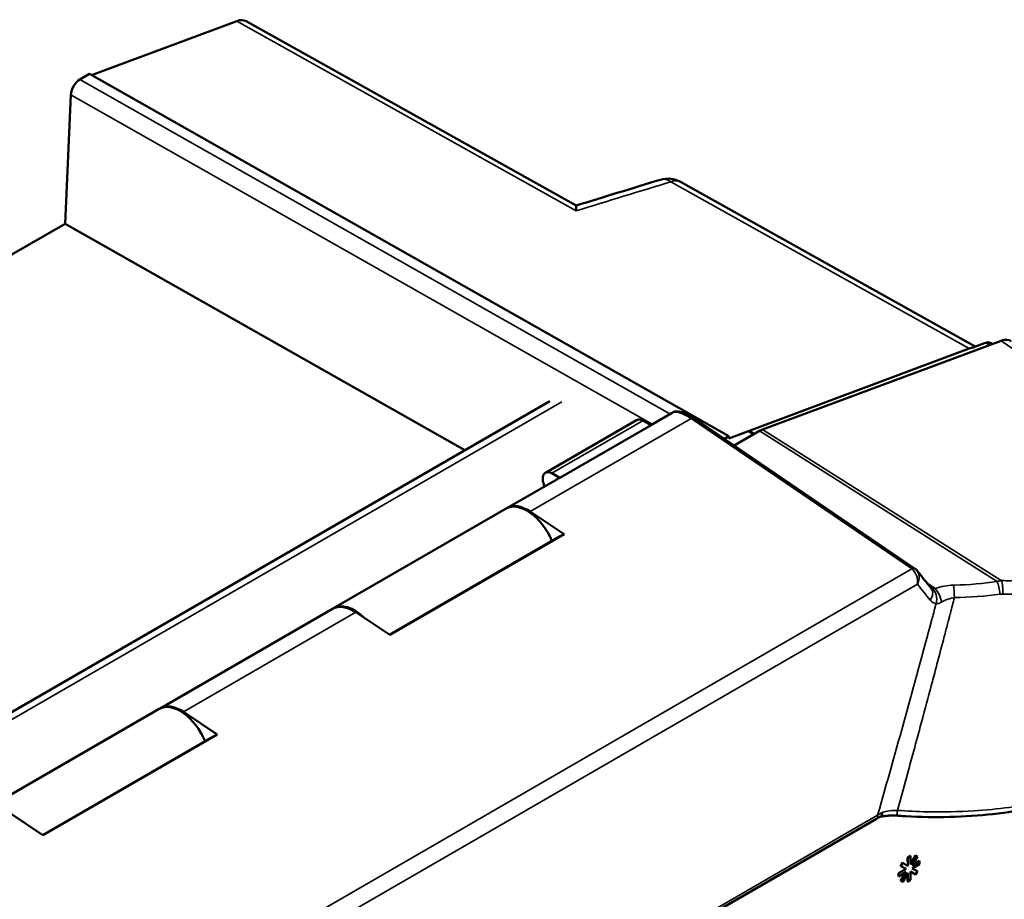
# Model space of a CAD drawing. Header units: millimetres. Extents: x 30 to 861, y 28 to 600.
# Tile 22 of 23: x 729 to 786, y 443 to 494. Entities that reach past the tile are written whole.
import ezdxf

# ---------------------------------------------------------------- set-up
doc = ezdxf.new("R2010")
doc.units = ezdxf.units.MM
doc.header["$LTSCALE"] = 3
doc.layers.add('Visible (ISO)', color=7, linetype='Continuous', lineweight=50)
doc.layers.add('Visible Narrow (ISO)', color=7, linetype='Continuous', lineweight=35)

msp = doc.modelspace()

# ---------------------------------------------------------------- linework, layer by layer
at = {"layer": 'Visible (ISO)'}
for p, q in [((733.382, 490.96), (741.808, 494.11)), ((742.368, 494.1), (761.526, 483.391)), ((733.249, 491.035), (732.703, 490.72)), ((770.401, 469.992), (733.249, 491.035)), ((731.842, 482.342), (732.174, 489.834)), ((767.598, 484.771), (784.716, 475.202)), ((667.236, 445.042), (731.842, 482.342)), ((755.066, 469.18), (731.842, 482.342)), ((786.218, 475.546), (772.368, 470.39)), ((784.623, 475.168), (785.317, 475.426)), ((785.597, 475.421), (785.712, 475.358)), ((784.374, 475.09), (770.401, 469.868)), ((759.999, 472.028), (690.439, 431.867)), ((765.048, 470.938), (759.744, 467.876)), ((765.894, 470.634), (765.418, 470.904)), ((765.868, 470.648), (767.107, 471.364)), ((781.198, 462.324), (768.405, 471.033)), ((765.894, 470.634), (760.591, 467.572)), ((772.184, 470.303), (770.72, 469.457)), ((770.148, 469.847), (770.401, 469.992)), ((770.401, 469.868), (770.401, 469.992)), ((757.51, 465.823), (760.401, 467.492)), ((760.115, 467.842), (760.591, 467.572)), ((757.457, 465.792), (747.434, 460.006)), ((760.836, 464.301), (758.864, 465.618)), ((760.574, 464.17), (750.69, 458.463)), ((750.707, 458.453), (760.836, 464.301)), ((760.836, 464.301), (760.574, 464.17)), ((737.358, 454.188), (747.381, 459.975)), ((748.735, 459.77), (750.707, 458.453)), ((737.305, 454.157), (727.282, 448.37)), ((740.683, 452.666), (738.712, 453.983)), ((740.421, 452.535), (730.538, 446.828)), ((730.554, 446.817), (740.683, 452.666)), ((740.683, 452.666), (740.421, 452.535)), ((728.583, 448.135), (730.554, 446.817)), ((717.632, 412.363), (778.976, 447.78)), ((780.953, 445.134), (781.245, 445.661)), ((781.245, 445.661), (781.25, 445.658)), ((780.385, 445.03), (780.501, 445.231)), ((780.506, 445.228), (780.39, 445.027)), ((780.501, 445.231), (780.506, 445.228)), ((780.803, 445.034), (780.506, 445.228)), ((780.79, 445.538), (780.956, 445.633)), ((780.798, 445.038), (780.79, 445.538)), ((780.79, 445.538), (780.795, 445.535)), ((780.961, 445.63), (780.795, 445.535)), ((780.795, 445.535), (780.803, 445.034)), ((781.25, 445.658), (780.953, 445.121)), ((780.953, 445.121), (780.961, 445.63)), ((780.956, 445.633), (780.961, 445.63)), ((781.05, 445.065), (781.366, 445.591)), ((781.487, 445.326), (781.05, 445.065)), ((781.05, 444.892), (781.487, 445.135)), ((781.056, 445.074), (781.482, 445.329)), ((781.366, 445.591), (781.25, 445.658)), ((781.482, 445.329), (781.487, 445.326)), ((781.487, 445.135), (781.487, 445.326)), ((780.264, 444.626), (780.701, 444.869)), ((780.264, 444.435), (780.264, 444.626)), ((780.264, 444.626), (780.269, 444.623)), ((780.706, 444.866), (780.269, 444.623)), ((780.269, 444.432), (780.706, 444.694)), ((780.269, 444.623), (780.269, 444.432)), ((780.385, 445.03), (780.39, 445.027)), ((780.385, 444.171), (780.695, 444.687)), ((780.39, 445.027), (780.706, 444.866)), ((780.706, 444.694), (780.39, 444.168)), ((780.506, 444.101), (780.803, 444.638)), ((780.79, 444.131), (780.798, 444.628)), ((780.803, 444.638), (780.795, 444.128)), ((781.245, 444.533), (780.953, 444.724)), ((780.953, 444.724), (781.25, 444.53)), ((780.961, 444.224), (780.953, 444.724)), ((781.05, 444.892), (781.361, 444.734)), ((781.366, 444.731), (781.05, 444.892)), ((781.245, 444.533), (781.25, 444.53)), ((781.25, 444.53), (781.366, 444.731)), ((781.361, 444.734), (781.366, 444.731)), ((780.264, 444.435), (780.269, 444.432)), ((780.385, 444.171), (780.39, 444.168)), ((780.39, 444.168), (780.506, 444.101)), ((780.79, 444.131), (780.795, 444.128)), ((780.795, 444.128), (780.961, 444.224))]:
    msp.add_line(p, q, dxfattribs=at)
msp.add_arc((766.866, 483.461), 1.5, 60.7958, 107.0707, dxfattribs=at)
for centre, major_axis, ratio, start_param, end_param in [((741.624, 492.797), (0.75, 1.299), 0.577313, 0.008024, 0.610845), ((732.703, 490.107), (-0.375, -0.65), 0.577348, 3.926951, 5.445389), ((785.23, 474.767), (0.37, 0.652), 0.582329, 0.008126, 0.606444), ((786.04, 474.226), (0.742, 1.307), 0.581031, 6.23453, 6.888929), ((784.189, 473.778), (0.75, 1.299), 0.577313, 0.326599, 0.610845), ((765.423, 470.289), (-0.375, 0.65), 0.57735, 5.506514, 6.283185), ((768.927, 469.6), (1.866, -1.727), 0.273656, 3.055897, 3.057032), ((772.193, 469.071), (-0.739, -1.307), 0.582219, 3.7468, 3.921093), ((760.119, 467.227), (-0.375, 0.65), 0.57735, 5.506514, 7.735504), ((761.62, 465.381), (-1.219, 2.111), 0.57735, 6.137083, 6.283185), ((758.676, 463.682), (-1.219, 2.111), 0.57735, 4.494896, 6.283185), ((758.729, 463.712), (-1.219, 2.111), 0.57735, 5.419247, 6.304944), ((780.987, 462.014), (0.211, 0.31), 0.535999, 6.282758, 6.283185), ((748.6, 457.864), (-1.219, 2.111), 0.57735, 5.419247, 6.283185), ((748.653, 457.895), (-1.219, 2.111), 0.57735, 5.161284, 6.304944), ((738.524, 452.046), (-1.219, 2.111), 0.57735, 4.494896, 6.283185), ((738.577, 452.077), (-1.219, 2.111), 0.57735, 5.419247, 6.304944), ((779.15, 448.196), (-0.059, 0.299), 0.508212, 3.92029, 4.459689), ((778.788, 448.105), (0.188, -0.325), 0.57735, 0, 0.003399)]:
    msp.add_ellipse(centre, major_axis=major_axis, ratio=ratio, start_param=start_param, end_param=end_param, dxfattribs=at)
for points in [[(761.525, 483.391), (763.159, 483.892), (764.793, 484.394), (766.427, 484.895)], [(768.261, 471.128), (768.307, 471.099), (768.354, 471.068), (768.402, 471.036)], [(781.198, 462.323), (781.22, 462.309), (781.24, 462.293), (781.26, 462.276)], [(781.26, 462.276), (781.289, 462.251), (781.317, 462.222), (781.341, 462.192)], [(781.354, 462.175), (781.624, 461.833), (781.894, 461.492), (782.164, 461.151)], [(779.548, 447.948), (779.43, 447.937), (779.317, 447.92), (779.214, 447.898)], [(779.548, 447.948), (779.583, 447.951), (779.62, 447.955), (779.659, 447.958)], [(779.222, 447.902), (779.135, 447.865), (779.053, 447.824), (778.978, 447.781)]]:
    msp.add_open_spline(points, degree=3, dxfattribs=at)
for points, knots in [([(761.527, 483.087), (761.527, 483.088), (761.527, 483.089), (761.534, 483.193), (761.537, 483.273), (761.534, 483.364), (761.531, 483.388), (761.526, 483.391)], [-0.0008136, -0.0008136, -0.0008136, -0.0008136, 0, 0, 0.0893018, 0.0893018, 0.1583384, 0.1583384, 0.1583384, 0.1583384]), ([(767.108, 471.364), (767.176, 471.403), (767.253, 471.425), (767.401, 471.441), (767.474, 471.435), (767.675, 471.398), (767.81, 471.351), (768.05, 471.242), (768.146, 471.193), (768.247, 471.136)], [0, 0, 0, 0, 0.0464038, 0.0464038, 0.0970015, 0.0970015, 0.1883627, 0.1883627, 0.2441438, 0.2441438, 0.2441438, 0.2441438]), ([(768.261, 471.128), (768.256, 471.131), (768.252, 471.134), (768.246, 471.136), (768.241, 471.139), (768.235, 471.141), (768.23, 471.143), (768.22, 471.146), (768.21, 471.148), (768.199, 471.15), (768.186, 471.151), (768.172, 471.151), (768.158, 471.149), (768.156, 471.149), (768.153, 471.149), (768.15, 471.148), (768.136, 471.146), (768.122, 471.142), (768.107, 471.137), (768.099, 471.134), (768.092, 471.131), (768.084, 471.128), (768.079, 471.126), (768.073, 471.123), (768.068, 471.12), (768.066, 471.119), (768.062, 471.117), (768.061, 471.117)], [0.1179309, 0.1179309, 0.1179309, 0.1179309, 0.1552738, 0.1552738, 0.1552738, 0.1953329, 0.1953329, 0.1953329, 0.2613345, 0.2613345, 0.2613345, 0.3442679, 0.3442679, 0.3442679, 0.3595662, 0.3595662, 0.3595662, 0.4416708, 0.4416708, 0.4416708, 0.483366, 0.483366, 0.483366, 0.5127266, 0.5127266, 0.5127266, 0.5250612, 0.5250612, 0.5250612, 0.5250612]), ([(792.048, 449.69), (790.938, 449.159), (789.588, 448.724), (786.613, 448.113), (784.949, 447.929), (782.4, 447.865), (781.54, 447.877), (780.68, 447.923)], [0, 0, 0, 0, 0.706882, 0.706882, 1.409069, 1.409069, 1.754353, 1.754353, 1.754353, 1.754353]), ([(779.298, 448.005), (779.297, 448), (779.295, 447.995), (779.293, 447.99), (779.288, 447.976), (779.283, 447.963), (779.276, 447.952), (779.27, 447.942), (779.263, 447.932), (779.255, 447.925), (779.253, 447.923), (779.252, 447.921), (779.25, 447.92), (779.249, 447.918), (779.247, 447.917), (779.246, 447.916), (779.238, 447.91), (779.23, 447.905), (779.222, 447.902)], [-0.8501512, -0.8501512, -0.8501512, -0.8501512, -0.820433, -0.820433, -0.820433, -0.7363988, -0.7363988, -0.7363988, -0.6560881, -0.6560881, -0.6560881, -0.6382317, -0.6382317, -0.6382317, -0.6247834, -0.6247834, -0.6247834, -0.5527373, -0.5527373, -0.5527373, -0.5527373]), ([(779.659, 447.958), (779.692, 447.96), (779.725, 447.963), (779.793, 447.967), (779.828, 447.969), (779.864, 447.97)], [-0.02752404, -0.02752404, -0.02752404, -0.02752404, -0.01417, -0.01417, 0, 0, 0, 0]), ([(779.864, 447.97), (779.914, 447.972), (779.964, 447.973), (780.065, 447.971), (780.115, 447.969), (780.165, 447.964)], [-0.04036334, -0.04036334, -0.04036334, -0.04036334, -0.0201828, -0.0201828, -0.00000116, -0.00000116, -0.00000116, -0.00000116]), ([(780.165, 447.964), (780.218, 447.961), (780.27, 447.956), (780.442, 447.941), (780.559, 447.929), (780.675, 447.923), (780.678, 447.923), (780.68, 447.923)], [-0.10241084, -0.10241084, -0.10241084, -0.10241084, -0.08683637, -0.08683637, -0.05120937, -0.05120937, -0.05040512, -0.05040512, -0.05040512, -0.05040512])]:
    msp.add_open_spline(points, degree=3, knots=knots, dxfattribs=at)
at = {"layer": 'Visible Narrow (ISO)'}
for p, q in [((741.808, 494.11), (761.527, 483.087)), ((766.983, 471.292), (732.703, 490.72)), ((732.174, 489.834), (765.946, 470.693)), ((767.041, 484.779), (784.374, 475.09)), ((785.317, 475.426), (785.55, 475.298)), ((786.218, 475.546), (799.927, 466.168)), ((690.819, 431.652), (760.7, 471.998)), ((758.864, 465.618), (768.215, 471.017)), ((760.115, 467.842), (765.418, 470.904)), ((768.215, 471.017), (781.008, 462.307)), ((771.91, 470.145), (771.654, 470.287)), ((772.184, 470.303), (785.994, 461.557)), ((786.232, 461.61), (772.368, 470.39)), ((771.562, 470.243), (771.826, 470.096)), ((781.035, 462.286), (712.163, 422.522)), ((712.796, 421.815), (781.367, 461.405)), ((782.394, 461.152), (781.907, 461.476)), ((738.712, 453.983), (748.735, 459.77)), ((782.221, 459.427), (782.199, 459.344)), ((783.255, 459.645), (783.276, 459.728)), ((779.051, 447.991), (717.708, 412.575))]:
    msp.add_line(p, q, dxfattribs=at)
for centre, major_axis, ratio, start_param, end_param in [((1247.874, 939.358), (2005.061, 702.985), 0.132492, 4.421236, 4.424066), ((766.866, 483.461), (-0.44, 1.434), 0.623407, 5.649038, 6.281772), ((766.866, 483.461), (0.732, 1.309), 0.576502, 0, 0.60282), ((768.927, 469.6), (1.866, -1.727), 0.273656, 2.285122, 3.055897), ((768.926, 469.599), (1.792, -1.773), 0.250466, 2.209245, 2.301273), ((768.194, 470.723), (0.211, 0.31), 0.535999, 0, 0.82631), ((780.987, 462.014), (0.211, 0.31), 0.535999, 0, 0.82631), ((780.673, 462.155), (0.428, 0.011), 0.551736, 0.545091, 0.654772), ((781.014, 461.993), (0.245, 0.284), 0.6031, 6.282176, 7.17523), ((780.843, 461.613), (-0.13, 0.766), 0.669972, 4.326557, 5.663337), ((514.168, 611.733), (345.002, -316.873), 0.193969, 0.876723, 0.879966), ((781.576, 460.685), (0.588, 0.465), 0.704225, 5.096693, 6.285484), ((782.207, 461.59), (-0.061, 0.437), 0.645556, 2.708018, 2.936046), ((781.925, 460.487), (0.079, 0.746), 0.740537, 4.505802, 5.891714), ((783.38, 459.704), (-2.407, -0.218), 0.676809, 4.615, 5.072378), ((782.371, 460.553), (-0.25, 0.707), 0.440199, 4.28791, 5.54839), ((783.598, 465.732), (9.704, 0.37), 0.450985, 4.681692, 4.689377), ((783.444, 460.748), (-0.018, 0.75), 0.083022, 4.546362, 5.634587), ((783.581, 470.828), (14.264, 0.752), 0.663082, 4.674701, 4.847311), ((786.188, 460.241), (0.989, 1.098), 0.847448, 0.783274, 0.959559), ((785.971, 460.959), (-0.106, 0.742), 0.23235, 4.487628, 5.615815), ((786.117, 460.968), (0.012, 0.75), 0.273458, 4.525685, 5.744828), ((783.339, 459.112), (1.467, 1.057), 0.756746, 0.970146, 1.427155), ((345.716, 621.894), (38.244, 573.805), 0.79952, 4.479525, 4.481152), ((783.561, 470.231), (-14.987, -0.441), 0.640387, 1.54845, 1.726392), ((786.392, 460.115), (0.851, -0.221), 0.792944, 1.861386, 2.041731), ((782.759, 461.438), (-0.434, -1.132), 0.632394, 5.923168, 6.448828), ((352.736, 627.811), (-56.232, -588.295), 0.768435, 1.354634, 1.356136), ((563.821, 537.216), (84.734, 394.328), 0.573881, 4.637157, 4.638588), ((351.859, 627.983), (-55.96, -588.727), 0.769402, 1.333948, 1.354079), ((778.788, 448.105), (0.187, -0.325), 0.57735, 0.003399, 0.911578), ((780.783, 446.619), (2.457, -0.19), 0.749, 2.269442, 2.409057), ((780.088, 447.488), (-1.549, -0.029), 0.50272, 4.632409, 5.22823), ((780.186, 448.328), (-0.026, -0.374), 0.040685, 0.243287, 1.408285)]:
    msp.add_ellipse(centre, major_axis=major_axis, ratio=ratio, start_param=start_param, end_param=end_param, dxfattribs=at)
for points, knots in [([(794.078, 463.119), (793.384, 462.767), (792.583, 462.465), (790.908, 462.014), (790.053, 461.853), (788.57, 461.682), (787.979, 461.639), (786.999, 461.607), (786.617, 461.604), (786.232, 461.61)], [0, 0, 0, 0, 4.54072, 4.54072, 8.633763, 8.633763, 11.191916, 11.191916, 12.790761, 12.790761, 12.790761, 12.790761]), ([(786.317, 460.825), (786.721, 460.817), (787.122, 460.817), (788.153, 460.843), (788.774, 460.883), (790.332, 461.047), (791.23, 461.206), (792.988, 461.653), (793.828, 461.955), (794.556, 462.308)], [0, 0, 0, 0, 1.598845, 1.598845, 4.156997, 4.156997, 8.250041, 8.250041, 12.790761, 12.790761, 12.790761, 12.790761]), ([(781.367, 461.405), (781.415, 461.51), (781.446, 461.623), (781.465, 461.835), (781.456, 461.935), (781.41, 462.081), (781.384, 462.133), (781.348, 462.183), (781.344, 462.187), (781.341, 462.192)], [0, 0, 0, 0, 0.2586246, 0.2586246, 0.491751, 0.491751, 0.637455, 0.637455, 0.6521284, 0.6521284, 0.6521284, 0.6521284]), ([(782.394, 461.152), (782.369, 461.149), (782.344, 461.147), (782.3, 461.146), (782.28, 461.147), (782.249, 461.149), (782.238, 461.15), (782.221, 461.152), (782.215, 461.153), (782.209, 461.154)], [0, 0, 0, 0, 0.2705396, 0.2705396, 0.5144064, 0.5144064, 0.6668231, 0.6668231, 0.7620835, 0.7620835, 0.7620835, 0.7620835]), ([(782.449, 460.276), (782.46, 460.275), (782.471, 460.275), (782.5, 460.275), (782.519, 460.277), (782.57, 460.285), (782.604, 460.294), (782.677, 460.32), (782.717, 460.339), (782.758, 460.362)], [0, 0, 0, 0, 0.0952604, 0.0952604, 0.2476771, 0.2476771, 0.4915439, 0.4915439, 0.7620835, 0.7620835, 0.7620835, 0.7620835]), ([(780.197, 448.266), (780.405, 449.016), (780.612, 449.766), (781.112, 451.588), (781.403, 452.661), (781.873, 454.405), (782.052, 455.076), (782.32, 456.084), (782.409, 456.42), (782.64, 457.293), (782.781, 457.831), (782.985, 458.609), (783.047, 458.848), (783.11, 459.088)], [0.785831, 0.785831, 0.785831, 0.785831, 3.939231, 3.939231, 8.441209, 8.441209, 11.254946, 11.254946, 12.661814, 12.661814, 14.912803, 14.912803, 15.914092, 15.914092, 15.914092, 15.914092]), ([(792.18, 449.934), (791.169, 449.46), (789.958, 449.065), (787.383, 448.509), (786.048, 448.327), (783.757, 448.184), (782.845, 448.166), (781.35, 448.198), (780.772, 448.225), (780.197, 448.266)], [0, 0, 0, 0, 6.394693, 6.394693, 12.158924, 12.158924, 15.761568, 15.761568, 18.013221, 18.013221, 18.013221, 18.013221])]:
    msp.add_open_spline(points, degree=3, knots=knots, dxfattribs=at)

doc.saveas('drawing.dxf')
